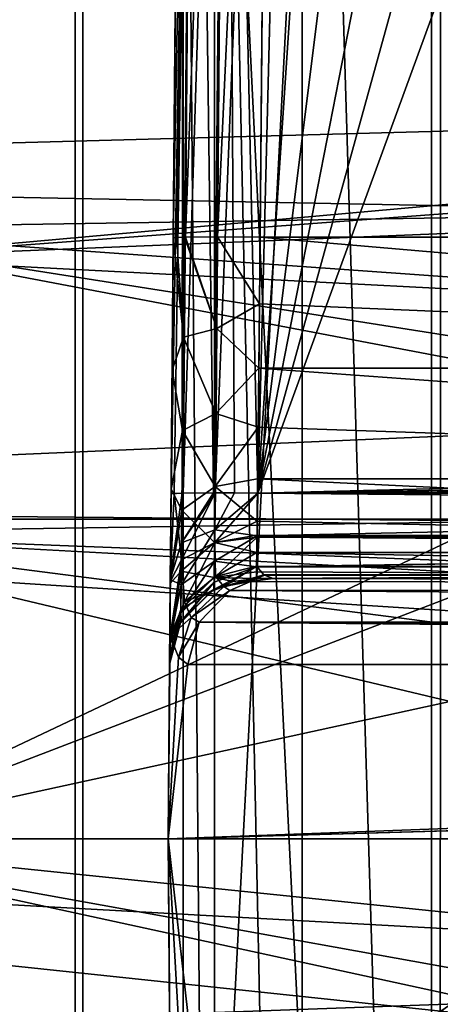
# Model space of a CAD drawing. Header units: millimetres. Extents: x -40 to 40, y -40 to 40.
# Tile 45 of 192: x -30.9 to -28.4, y -1 to 4.7. Entities that reach past the tile are written whole.
import ezdxf

# ---------------------------------------------------------------- set-up
doc = ezdxf.new("R2010")
doc.units = ezdxf.units.MM
doc.header["$LTSCALE"] = 8.749007
for name, color, linetype in [('1', 7, 'CONTINUOUS'), ('104', 7, 'CONTINUOUS'), ('109', 7, 'CONTINUOUS'), ('139', 7, 'CONTINUOUS'), ('142', 7, 'CONTINUOUS'), ('143', 7, 'CONTINUOUS'), ('144', 7, 'CONTINUOUS'), ('145', 7, 'CONTINUOUS'), ('146', 7, 'CONTINUOUS'), ('16', 7, 'CONTINUOUS'), ('177', 7, 'CONTINUOUS'), ('179', 7, 'CONTINUOUS'), ('48', 7, 'CONTINUOUS'), ('60', 7, 'CONTINUOUS'), ('622', 7, 'CONTINUOUS'), ('623', 7, 'CONTINUOUS'), ('624', 7, 'CONTINUOUS'), ('625', 7, 'CONTINUOUS'), ('626', 7, 'CONTINUOUS'), ('627', 7, 'CONTINUOUS'), ('628', 7, 'CONTINUOUS'), ('629', 7, 'CONTINUOUS'), ('747', 7, 'CONTINUOUS'), ('748', 7, 'CONTINUOUS'), ('749', 7, 'CONTINUOUS'), ('753', 7, 'CONTINUOUS'), ('754', 7, 'CONTINUOUS'), ('755', 7, 'CONTINUOUS')]:
    doc.layers.add(name, color=color, linetype=linetype)

msp = doc.modelspace()

# ---------------------------------------------------------------- linework, layer by layer
at = {"layer": '1', "linetype": 'CONTINUOUS'}
for points in [[(-27.9306, 27.9309), (-30.5342, 25.0582), (-27.9309, -27.9306), (-27.9306, 27.9309)], [(-30.5342, 25.0582), (-32.8434, 21.9445), (-30.5341, -25.0583), (-30.5342, 25.0582)], [(-27.9309, -27.9306), (-30.5342, 25.0582), (-30.5341, -25.0583), (-27.9309, -27.9306)], [(-30.5341, -25.0583), (-32.8434, 21.9445), (-32.843, -21.9451), (-30.5341, -25.0583)]]:
    msp.add_3dface(points, dxfattribs=at)
at = {"layer": '104', "linetype": 'CONTINUOUS'}
for points in [[(-31.3007, 6.6534, -730), (-31.8247, 3.3452, -730), (-5.6924, 5.6921, -730), (-31.3007, 6.6534, -730)], [(-31.8247, 3.3452, -730), (-23.57, 3.9592, -730), (-5.6924, 5.6921, -730), (-31.8247, 3.3452, -730)], [(-23.57, 3.9592, -730), (-31.8247, 3.3452, -730), (-24.6616, 3.6386, -730), (-23.57, 3.9592, -730)], [(-24.6616, 3.6386, -730), (-31.8247, 3.3452, -730), (-25.6191, 3.0233, -730), (-24.6616, 3.6386, -730)], [(-31.8247, 3.3452, -730), (-32, 0, -730), (-25.6191, 3.0233, -730), (-31.8247, 3.3452, -730)], [(-25.6191, 3.0233, -730), (-32, 0, -730), (-26.3648, 2.1629, -730), (-25.6191, 3.0233, -730)], [(-26.3648, 2.1629, -730), (-32, 0, -730), (-26.8379, 1.1271, -730), (-26.3648, 2.1629, -730)], [(-26.8379, 1.1271, -730), (-32, 0, -730), (-27, 0, -730), (-26.8379, 1.1271, -730)], [(-32, 0, -730), (-31.8246, -3.346, -730), (-27, 0, -730), (-32, 0, -730)], [(-27, 0, -730), (-31.8246, -3.346, -730), (-26.838, -1.1267, -730), (-27, 0, -730)]]:
    msp.add_3dface(points, dxfattribs=at)
at = {"layer": '109', "linetype": 'CONTINUOUS'}
for points in [[(-32.3094, 3.515, -733), (-31.74, 6.9873, -733), (-9.9773, 3.8656, -733), (-32.3094, 3.515, -733)], [(-9.9773, 3.8656, -733), (-31.74, 6.9873, -733), (-9.0973, 5.6329, -733), (-9.9773, 3.8656, -733)], [(-10.5178, 1.9662, -733), (-32.3094, 3.515, -733), (-9.9773, 3.8656, -733), (-10.5178, 1.9662, -733)], [(-32.4523, 1.7603, -733), (-32.3094, 3.515, -733), (-23.7844, 1.894, -733), (-32.4523, 1.7603, -733)], [(-23.7844, 1.894, -733), (-32.3094, 3.515, -733), (-22.9996, 2.05, -733), (-23.7844, 1.894, -733)], [(-22.9996, 2.05, -733), (-32.3094, 3.515, -733), (-10.5178, 1.9662, -733), (-22.9996, 2.05, -733)], [(-24.4494, 1.4498, -733), (-32.4523, 1.7603, -733), (-23.7844, 1.894, -733), (-24.4494, 1.4498, -733)], [(-32.5, 0, -733), (-32.4523, 1.7603, -733), (-25.05, 0, -733), (-32.5, 0, -733)], [(-24.8939, 0.7846, -733), (-32.4523, 1.7603, -733), (-24.4494, 1.4498, -733), (-24.8939, 0.7846, -733)], [(-25.05, 0, -733), (-32.4523, 1.7603, -733), (-24.8939, 0.7846, -733), (-25.05, 0, -733)], [(-24.449, -1.4502, -733), (-32.5, 0, -733), (-24.8938, -0.7849, -733), (-24.449, -1.4502, -733)], [(-23.7845, -1.894, -733), (-32.5, 0, -733), (-24.449, -1.4502, -733), (-23.7845, -1.894, -733)], [(-32.5, 0, -733), (-25.05, 0, -733), (-24.8938, -0.7849, -733), (-32.5, 0, -733)], [(-32.3094, -3.5142, -733), (-32.5, 0, -733), (-23.7845, -1.894, -733), (-32.3094, -3.5142, -733)]]:
    msp.add_3dface(points, dxfattribs=at)
at = {"layer": '139', "linetype": 'CONTINUOUS'}
for points in [[(-28.4314, 13.5521, -733), (-29.2274, 12.5263, -733), (-28.4338, -13.5497, -733), (-28.4314, 13.5521, -733)], [(-27.4011, -14.3367, -733), (-28.4314, 13.5521, -733), (-28.4338, -13.5497, -733), (-27.4011, -14.3367, -733)], [(-29.2274, 12.5263, -733), (-29.7326, 11.3291, -733), (-29.2287, -12.5241, -733), (-29.2274, 12.5263, -733)], [(-28.4338, -13.5497, -733), (-29.2274, 12.5263, -733), (-29.2287, -12.5241, -733), (-28.4338, -13.5497, -733)], [(-29.7326, 11.3291, -733), (-29.9124, 10.0436, -733), (-29.7328, -11.3286, -733), (-29.7326, 11.3291, -733)], [(-29.2287, -12.5241, -733), (-29.7326, 11.3291, -733), (-29.7328, -11.3286, -733), (-29.2287, -12.5241, -733)], [(-29.9124, -10.0436, -733), (-29.9124, 10.0436, -733), (-30, 0, -733), (-29.9124, -10.0436, -733)], [(-29.7328, -11.3286, -733), (-29.9124, 10.0436, -733), (-29.9124, -10.0436, -733), (-29.7328, -11.3286, -733)]]:
    msp.add_3dface(points, dxfattribs=at)
at = {"layer": '142', "linetype": 'CONTINUOUS'}
for points in [[(-28.7971, 12.2804, -743.2856), (-28.0818, 13.2034, -743.2695), (-20.7159, 3.4651, -743.4395), (-28.7971, 12.2804, -743.2856)], [(-29.2508, 11.2046, -743.3044), (-28.7971, 12.2804, -743.2856), (-20.7159, 3.4651, -743.4395), (-29.2508, 11.2046, -743.3044)], [(-29.4123, 10.048, -743.3246), (-29.2508, 11.2046, -743.3044), (-20.7159, 3.4651, -743.4395), (-29.4123, 10.048, -743.3246)], [(-29.4698, 3.4651, -743.4395), (-29.4123, 10.048, -743.3246), (-20.7159, 3.4651, -743.4395), (-29.4698, 3.4651, -743.4395)]]:
    msp.add_3dface(points, dxfattribs=at)
at = {"layer": '143', "linetype": 'CONTINUOUS'}
for points in [[(-29.9698, 3.4607, -742.9396), (-29.8455, 10.0474, -743.0744), (-29.9514, 3.4629, -743.0738), (-29.9698, 3.4607, -742.9396)], [(-29.9124, 10.0436, -742.8247), (-29.8455, 10.0474, -743.0744), (-29.9698, 3.4607, -742.9396), (-29.9124, 10.0436, -742.8247)], [(-29.9514, 3.4629, -743.0738), (-29.8455, 10.0474, -743.0744), (-29.906, 3.4644, -743.1839), (-29.9514, 3.4629, -743.0738)], [(-29.906, 3.4644, -743.1839), (-29.8455, 10.0474, -743.0744), (-29.8992, 3.4646, -743.1956), (-29.906, 3.4644, -743.1839)], [(-29.8992, 3.4646, -743.1956), (-29.6623, 10.049, -743.2576), (-29.7143, 3.4661, -743.3756), (-29.8992, 3.4646, -743.1956)], [(-29.8455, 10.0474, -743.0744), (-29.6623, 10.049, -743.2576), (-29.8992, 3.4646, -743.1956), (-29.8455, 10.0474, -743.0744)], [(-29.6623, 10.049, -743.2576), (-29.4123, 10.048, -743.3246), (-29.7143, 3.4661, -743.3756), (-29.6623, 10.049, -743.2576)], [(-29.4123, 10.048, -743.3246), (-29.4698, 3.4651, -743.4395), (-29.7143, 3.4661, -743.3756), (-29.4123, 10.048, -743.3246)]]:
    msp.add_3dface(points, dxfattribs=at)
at = {"layer": '144', "linetype": 'CONTINUOUS'}
for points in [[(-30, 0, -733), (-29.9124, 10.0436, -733), (-29.9124, 10.0436, -742.8247), (-30, 0, -733)], [(-30, 0, -733), (-29.9124, 10.0436, -742.8247), (-29.9698, 3.4607, -742.9396), (-30, 0, -733)], [(-29.9124, 10.0436, -823.3247), (-29.9827, 1.9869, -823.4653), (-29.9827, 1.9869, -821.5347), (-29.9124, 10.0436, -823.3247)], [(-29.9124, 10.0436, -821.6753), (-29.9124, 10.0436, -823.3247), (-29.9827, 1.9869, -821.5347), (-29.9124, 10.0436, -821.6753)], [(-30, 0, -733), (-29.9698, 3.4607, -742.9396), (-29.9765, 2.6986, -743.0726), (-30, 0, -733)], [(-29.9824, 2.0134, -743.4325), (-30, 0, -733), (-29.9765, 2.6986, -743.0726), (-29.9824, 2.0134, -743.4325)], [(-29.9872, 1.4713, -743.9843), (-30, 0, -733), (-29.9824, 2.0134, -743.4325), (-29.9872, 1.4713, -743.9843)], [(-29.987, 1.4943, -821.395), (-29.9827, 1.9869, -823.4653), (-29.9901, 1.1354, -821.0297), (-29.987, 1.4943, -821.395)], [(-29.9901, 1.1354, -821.0297), (-29.9827, 1.9869, -823.4653), (-29.9871, 1.4798, -823.6138), (-29.9901, 1.1354, -821.0297)], [(-29.9827, 1.9869, -821.5347), (-29.9827, 1.9869, -823.4653), (-29.987, 1.4943, -821.395), (-29.9827, 1.9869, -821.5347)], [(-29.9912, 1.0044, -820.5349), (-29.9901, 1.1354, -821.0297), (-29.9871, 1.4798, -823.6138), (-29.9912, 1.0044, -820.5349)], [(-29.9902, 1.1191, -824), (-29.9912, 1.0044, -820.5349), (-29.9871, 1.4798, -823.6138), (-29.9902, 1.1191, -824)], [(-29.9902, 1.1239, -744.6753), (-30, 0, -733), (-29.9872, 1.4713, -743.9843), (-29.9902, 1.1239, -744.6753)], [(-29.9912, 1.0044, -745.4392), (-30, 0, -733), (-29.9902, 1.1239, -744.6753), (-29.9912, 1.0044, -745.4392)], [(-30, 0, -824), (-29.9912, 1.0044, -820.5349), (-29.9902, 1.1191, -824), (-30, 0, -824)], [(-29.9912, 1.0044, -820.5349), (-30, 0, -733), (-29.9912, 1.0044, -745.4392), (-29.9912, 1.0044, -820.5349)], [(-30, 0, -733), (-29.9912, 1.0044, -820.5349), (-30, 0, -824), (-30, 0, -733)]]:
    msp.add_3dface(points, dxfattribs=at)
at = {"layer": '145', "linetype": 'CONTINUOUS'}
for points in [[(-29.9827, 1.9869, -823.4653), (-29.9124, 10.0436, -823.3247), (-29.8455, 10.0474, -823.5744), (-29.9827, 1.9869, -823.4653)], [(-29.9827, 1.9869, -823.4653), (-29.8455, 10.0474, -823.5744), (-29.9643, 1.9891, -823.5995), (-29.9827, 1.9869, -823.4653)], [(-29.9643, 1.9891, -823.5995), (-29.8455, 10.0474, -823.5744), (-29.9121, 1.9908, -823.7214), (-29.9643, 1.9891, -823.5995)], [(-29.9121, 1.9908, -823.7214), (-29.6623, 10.049, -823.7576), (-29.7284, 1.9923, -823.9007), (-29.9121, 1.9908, -823.7214)], [(-29.8455, 10.0474, -823.5744), (-29.6623, 10.049, -823.7576), (-29.9121, 1.9908, -823.7214), (-29.8455, 10.0474, -823.5744)], [(-29.6623, 10.049, -823.7576), (-29.4123, 10.048, -823.8246), (-29.7284, 1.9923, -823.9007), (-29.6623, 10.049, -823.7576)], [(-29.7284, 1.9923, -823.9007), (-29.4123, 10.048, -823.8246), (-29.4827, 1.9913, -823.9652), (-29.7284, 1.9923, -823.9007)]]:
    msp.add_3dface(points, dxfattribs=at)
at = {"layer": '146', "linetype": 'CONTINUOUS'}
for points in [[(-29.4827, 1.9913, -823.9652), (-24.9125, 14.5088, -823.7467), (-2.4565, 1.9913, -823.9652), (-29.4827, 1.9913, -823.9652)], [(-24.9125, 14.5088, -823.7467), (-29.4827, 1.9913, -823.9652), (-26.0711, 14.357, -823.7494), (-24.9125, 14.5088, -823.7467)], [(-26.0711, 14.357, -823.7494), (-29.4827, 1.9913, -823.9652), (-27.1523, 13.9117, -823.7572), (-26.0711, 14.357, -823.7494)], [(-27.1523, 13.9117, -823.7572), (-29.4827, 1.9913, -823.9652), (-28.0818, 13.2034, -823.7695), (-27.1523, 13.9117, -823.7572)], [(-28.0818, 13.2034, -823.7695), (-29.4827, 1.9913, -823.9652), (-28.7971, 12.2804, -823.7856), (-28.0818, 13.2034, -823.7695)], [(-28.7971, 12.2804, -823.7856), (-29.4827, 1.9913, -823.9652), (-29.2508, 11.2046, -823.8044), (-28.7971, 12.2804, -823.7856)], [(-29.4827, 1.9913, -823.9652), (-29.4123, 10.048, -823.8246), (-29.2508, 11.2046, -823.8044), (-29.4827, 1.9913, -823.9652)]]:
    msp.add_3dface(points, dxfattribs=at)
at = {"layer": '16', "linetype": 'CONTINUOUS'}
for points in [[(-33.9501, 1.8406, -3.5), (-33.5521, 5.5004, -3.5), (33.9501, 1.8406, -3.5), (-33.9501, 1.8406, -3.5)], [(33.9501, 1.8406, -3.5), (-33.5521, 5.5004, -3.5), (5, 5.4103, -3.5), (33.9501, 1.8406, -3.5)], [(33.9501, -1.8406, -3.5), (-33.9501, 1.8406, -3.5), (33.9501, 1.8406, -3.5), (33.9501, -1.8406, -3.5)], [(-33.9501, -1.8406, -3.5), (-33.9501, 1.8406, -3.5), (33.9501, -1.8406, -3.5), (-33.9501, -1.8406, -3.5)]]:
    msp.add_3dface(points, dxfattribs=at)
at = {"layer": '177', "linetype": 'CONTINUOUS'}
for points in [[(-29.9396, -1.0463, -824.2713), (-30, 0, -824), (-29.886, -1.0044, -824.5577), (-29.9396, -1.0463, -824.2713)], [(-30, 0, -824), (-29.9396, -1.0463, -824.2713), (-29.9901, -1.1191, -824), (-30, 0, -824)], [(-29.886, -1.0044, -824.5577), (-30, 0, -824), (-1.9342, 0, -973.0221), (-29.886, -1.0044, -824.5577)], [(-2.9479, -1.0044, -967.5923), (-29.886, -1.0044, -824.5577), (-1.9342, 0, -973.0221), (-2.9479, -1.0044, -967.5923)]]:
    msp.add_3dface(points, dxfattribs=at)
at = {"layer": '179', "linetype": 'CONTINUOUS'}
for points in [[(-29.9124, -10.0436, -733), (-30, 0, -733), (-29.9872, -1.4718, -743.9837), (-29.9124, -10.0436, -733)], [(-30, 0, -824), (-29.9901, -1.1191, -824), (-29.9871, -1.4798, -823.6138), (-30, 0, -824)], [(-30, 0, -824), (-29.9871, -1.4798, -823.6138), (-29.9827, -1.9869, -823.4653), (-30, 0, -824)], [(-30, 0, -824), (-29.9827, -1.9869, -823.4653), (-29.9827, -1.9869, -821.5347), (-30, 0, -824)], [(-29.9912, -1.0044, -745.4392), (-30, 0, -824), (-29.9912, -1.0044, -820.5349), (-29.9912, -1.0044, -745.4392)], [(-29.9912, -1.0044, -820.5349), (-30, 0, -824), (-29.9901, -1.1355, -821.0298), (-29.9912, -1.0044, -820.5349)], [(-29.9901, -1.1355, -821.0298), (-30, 0, -824), (-29.987, -1.4945, -821.3951), (-29.9901, -1.1355, -821.0298)], [(-29.987, -1.4945, -821.3951), (-30, 0, -824), (-29.9827, -1.9869, -821.5347), (-29.987, -1.4945, -821.3951)], [(-30, 0, -733), (-30, 0, -824), (-29.9912, -1.0044, -745.4392), (-30, 0, -733)], [(-29.9872, -1.4718, -743.9837), (-30, 0, -733), (-29.9902, -1.1241, -744.6747), (-29.9872, -1.4718, -743.9837)], [(-29.9902, -1.1241, -744.6747), (-30, 0, -733), (-29.9912, -1.0044, -745.4392), (-29.9902, -1.1241, -744.6747)]]:
    msp.add_3dface(points, dxfattribs=at)
at = {"layer": '48', "linetype": 'CONTINUOUS'}
for points in [[(-37.6094, 3.8257, -14), (-37.0295, 7.6106, -14), (-6.4288, 4.671, -14), (-37.6094, 3.8257, -14)], [(-6.4288, 4.671, -14), (-37.0295, 7.6106, -14), (-5.3172, 5.9055, -14), (-6.4288, 4.671, -14)], [(-7.2593, 3.2326, -14), (-37.6094, 3.8257, -14), (-6.4288, 4.671, -14), (-7.2593, 3.2326, -14)], [(-37.7549, 1.9155, -14), (-37.6094, 3.8257, -14), (-7.2593, 3.2326, -14), (-37.7549, 1.9155, -14)], [(-7.7729, 1.6521, -14), (-37.7549, 1.9155, -14), (-7.2593, 3.2326, -14), (-7.7729, 1.6521, -14)], [(-37.8035, 0, -14), (-37.7549, 1.9155, -14), (-7.9465, 0, -14), (-37.8035, 0, -14)], [(-7.9465, 0, -14), (-37.7549, 1.9155, -14), (-7.7729, 1.6521, -14), (-7.9465, 0, -14)], [(-7.2592, -3.2329, -14), (-37.8035, 0, -14), (-7.7728, -1.6526, -14), (-7.2592, -3.2329, -14)], [(-37.8035, 0, -14), (-7.9465, 0, -14), (-7.7728, -1.6526, -14), (-37.8035, 0, -14)], [(-37.6095, -3.8248, -14), (-37.8035, 0, -14), (-7.2592, -3.2329, -14), (-37.6095, -3.8248, -14)]]:
    msp.add_3dface(points, dxfattribs=at)
at = {"layer": '60', "linetype": 'CONTINUOUS'}
for points in [[(-28.4841, 20.6956, -11.5), (-28.4837, -20.6961, -11.5), (-26.165, 23.5593, -11.5), (-28.4841, 20.6956, -11.5)], [(-28.4837, -20.6961, -11.5), (-26.1645, -23.5599, -11.5), (-26.165, 23.5593, -11.5), (-28.4837, -20.6961, -11.5)], [(-30.491, 17.6053, -11.5), (-30.4907, -17.6058, -11.5), (-28.4841, 20.6956, -11.5), (-30.491, 17.6053, -11.5)], [(-30.4907, -17.6058, -11.5), (-28.4837, -20.6961, -11.5), (-28.4841, 20.6956, -11.5), (-30.4907, -17.6058, -11.5)], [(-32.1643, 14.3216, -11.5), (-32.164, -14.3221, -11.5), (-30.491, 17.6053, -11.5), (-32.1643, 14.3216, -11.5)], [(-32.164, -14.3221, -11.5), (-30.4907, -17.6058, -11.5), (-30.491, 17.6053, -11.5), (-32.164, -14.3221, -11.5)]]:
    msp.add_3dface(points, dxfattribs=at)
at = {"layer": '622', "linetype": 'CONTINUOUS'}
for points in [[(-29.4698, 3.4651, -743.4395), (-20.7204, 2.7109, -743.6015), (-29.474, 3.0798, -743.4838), (-29.4698, 3.4651, -743.4395)], [(-29.4698, 3.4651, -743.4395), (-20.7159, 3.4651, -743.4395), (-20.7204, 2.7109, -743.6015), (-29.4698, 3.4651, -743.4395)], [(-29.474, 3.0798, -743.4838), (-20.7204, 2.7109, -743.6015), (-29.4781, 2.7102, -743.6018), (-29.474, 3.0798, -743.4838)], [(-29.4781, 2.7102, -743.6018), (-20.7179, 2.0737, -744.0372), (-29.4818, 2.3706, -743.7886), (-29.4781, 2.7102, -743.6018)], [(-20.7204, 2.7109, -743.6015), (-20.7179, 2.0737, -744.0372), (-29.4781, 2.7102, -743.6018), (-20.7204, 2.7109, -743.6015)], [(-29.4818, 2.3706, -743.7886), (-20.7179, 2.0737, -744.0372), (-29.485, 2.0734, -744.0375), (-29.4818, 2.3706, -743.7886)], [(-29.485, 2.0734, -744.0375), (-20.7089, 1.6491, -744.6815), (-29.4877, 1.8297, -744.3391), (-29.485, 2.0734, -744.0375)], [(-20.7179, 2.0737, -744.0372), (-20.7089, 1.6491, -744.6815), (-29.485, 2.0734, -744.0375), (-20.7179, 2.0737, -744.0372)], [(-29.4877, 1.8297, -744.3391), (-20.7089, 1.6491, -744.6815), (-29.4896, 1.6488, -744.6822), (-29.4877, 1.8297, -744.3391)], [(-29.4896, 1.6488, -744.6822), (-20.6945, 1.5, -745.4392), (-29.4908, 1.5376, -745.0531), (-29.4896, 1.6488, -744.6822)], [(-20.7089, 1.6491, -744.6815), (-20.6945, 1.5, -745.4392), (-29.4896, 1.6488, -744.6822), (-20.7089, 1.6491, -744.6815)], [(-29.4908, 1.5376, -745.0531), (-20.6945, 1.5, -745.4392), (-29.4913, 1.5, -745.4392), (-29.4908, 1.5376, -745.0531)]]:
    msp.add_3dface(points, dxfattribs=at)
at = {"layer": '623', "linetype": 'CONTINUOUS'}
for points in [[(-29.9765, 2.6986, -743.0726), (-29.9698, 3.4607, -742.9396), (-29.9116, 2.8881, -743.2681), (-29.9765, 2.6986, -743.0726)], [(-29.9698, 3.4607, -742.9396), (-29.9514, 3.4629, -743.0738), (-29.9116, 2.8881, -743.2681), (-29.9698, 3.4607, -742.9396)], [(-29.9514, 3.4629, -743.0738), (-29.906, 3.4644, -743.1839), (-29.9116, 2.8881, -743.2681), (-29.9514, 3.4629, -743.0738)], [(-29.906, 3.4644, -743.1839), (-29.7199, 2.9389, -743.4531), (-29.9116, 2.8881, -743.2681), (-29.906, 3.4644, -743.1839)], [(-29.906, 3.4644, -743.1839), (-29.8992, 3.4646, -743.1956), (-29.7199, 2.9389, -743.4531), (-29.906, 3.4644, -743.1839)], [(-29.8992, 3.4646, -743.1956), (-29.7143, 3.4661, -743.3756), (-29.7199, 2.9389, -743.4531), (-29.8992, 3.4646, -743.1956)], [(-29.7143, 3.4661, -743.3756), (-29.474, 3.0798, -743.4838), (-29.7199, 2.9389, -743.4531), (-29.7143, 3.4661, -743.3756)], [(-29.7143, 3.4661, -743.3756), (-29.4698, 3.4651, -743.4395), (-29.474, 3.0798, -743.4838), (-29.7143, 3.4661, -743.3756)], [(-29.474, 3.0798, -743.4838), (-29.4781, 2.7102, -743.6018), (-29.7199, 2.9389, -743.4531), (-29.474, 3.0798, -743.4838)], [(-29.7199, 2.9389, -743.4531), (-29.7251, 2.4489, -743.663), (-29.9116, 2.8881, -743.2681), (-29.7199, 2.9389, -743.4531)], [(-29.7199, 2.9389, -743.4531), (-29.4781, 2.7102, -743.6018), (-29.7251, 2.4489, -743.663), (-29.7199, 2.9389, -743.4531)], [(-29.9765, 2.6986, -743.0726), (-29.9116, 2.8881, -743.2681), (-29.9168, 2.3523, -743.4973), (-29.9765, 2.6986, -743.0726)], [(-29.9116, 2.8881, -743.2681), (-29.7251, 2.4489, -743.663), (-29.9168, 2.3523, -743.4973), (-29.9116, 2.8881, -743.2681)], [(-29.9824, 2.0134, -743.4325), (-29.9765, 2.6986, -743.0726), (-29.9168, 2.3523, -743.4973), (-29.9824, 2.0134, -743.4325)], [(-29.4781, 2.7102, -743.6018), (-29.4818, 2.3706, -743.7886), (-29.7251, 2.4489, -743.663), (-29.4781, 2.7102, -743.6018)], [(-29.7251, 2.4489, -743.663), (-29.7295, 2.029, -743.9916), (-29.9168, 2.3523, -743.4973), (-29.7251, 2.4489, -743.663)], [(-29.7251, 2.4489, -743.663), (-29.4818, 2.3706, -743.7886), (-29.7295, 2.029, -743.9916), (-29.7251, 2.4489, -743.663)], [(-29.9824, 2.0134, -743.4325), (-29.9168, 2.3523, -743.4973), (-29.9212, 1.893, -743.8563), (-29.9824, 2.0134, -743.4325)], [(-29.9168, 2.3523, -743.4973), (-29.7295, 2.029, -743.9916), (-29.9212, 1.893, -743.8563), (-29.9168, 2.3523, -743.4973)], [(-29.4818, 2.3706, -743.7886), (-29.485, 2.0734, -744.0375), (-29.7295, 2.029, -743.9916), (-29.4818, 2.3706, -743.7886)], [(-29.485, 2.0734, -744.0375), (-29.4877, 1.8297, -744.3391), (-29.7295, 2.029, -743.9916), (-29.485, 2.0734, -744.0375)], [(-29.9872, 1.4713, -743.9843), (-29.9824, 2.0134, -743.4325), (-29.9212, 1.893, -743.8563), (-29.9872, 1.4713, -743.9843)], [(-29.7295, 2.029, -743.9916), (-29.7329, 1.7072, -744.4168), (-29.9212, 1.893, -743.8563), (-29.7295, 2.029, -743.9916)], [(-29.7295, 2.029, -743.9916), (-29.4877, 1.8297, -744.3391), (-29.7329, 1.7072, -744.4168), (-29.7295, 2.029, -743.9916)], [(-29.9872, 1.4713, -743.9843), (-29.9212, 1.893, -743.8563), (-29.9246, 1.541, -744.3211), (-29.9872, 1.4713, -743.9843)], [(-29.9212, 1.893, -743.8563), (-29.7329, 1.7072, -744.4168), (-29.9246, 1.541, -744.3211), (-29.9212, 1.893, -743.8563)], [(-29.4877, 1.8297, -744.3391), (-29.4896, 1.6488, -744.6822), (-29.7329, 1.7072, -744.4168), (-29.4877, 1.8297, -744.3391)], [(-29.7329, 1.7072, -744.4168), (-29.735, 1.5051, -744.9103), (-29.9246, 1.541, -744.3211), (-29.7329, 1.7072, -744.4168)], [(-29.7329, 1.7072, -744.4168), (-29.4896, 1.6488, -744.6822), (-29.735, 1.5051, -744.9103), (-29.7329, 1.7072, -744.4168)], [(-29.4896, 1.6488, -744.6822), (-29.4908, 1.5376, -745.0531), (-29.735, 1.5051, -744.9103), (-29.4896, 1.6488, -744.6822)], [(-29.9902, 1.1239, -744.6753), (-29.9246, 1.541, -744.3211), (-29.9268, 1.3198, -744.8608), (-29.9902, 1.1239, -744.6753)], [(-29.9902, 1.1239, -744.6753), (-29.9872, 1.4713, -743.9843), (-29.9246, 1.541, -744.3211), (-29.9902, 1.1239, -744.6753)], [(-29.9246, 1.541, -744.3211), (-29.735, 1.5051, -744.9103), (-29.9268, 1.3198, -744.8608), (-29.9246, 1.541, -744.3211)], [(-29.4908, 1.5376, -745.0531), (-29.4913, 1.5, -745.4392), (-29.735, 1.5051, -744.9103), (-29.4908, 1.5376, -745.0531)], [(-29.735, 1.5051, -744.9103), (-29.7358, 1.4361, -745.4392), (-29.9268, 1.3198, -744.8608), (-29.735, 1.5051, -744.9103)], [(-29.7358, 1.4361, -745.4392), (-29.735, 1.5051, -744.9103), (-29.6248, 1.4818, -745.4392), (-29.7358, 1.4361, -745.4392)], [(-29.735, 1.5051, -744.9103), (-29.4913, 1.5, -745.4392), (-29.6248, 1.4818, -745.4392), (-29.735, 1.5051, -744.9103)], [(-29.9268, 1.3198, -744.8608), (-29.7358, 1.4361, -745.4392), (-29.7461, 1.4302, -745.4392), (-29.9268, 1.3198, -744.8608)], [(-29.9253, 1.2483, -745.4392), (-29.9268, 1.3198, -744.8608), (-29.7461, 1.4302, -745.4392), (-29.9253, 1.2483, -745.4392)], [(-29.9902, 1.1239, -744.6753), (-29.9268, 1.3198, -744.8608), (-29.9275, 1.2444, -745.4392), (-29.9902, 1.1239, -744.6753)], [(-29.9275, 1.2444, -745.4392), (-29.9268, 1.3198, -744.8608), (-29.9253, 1.2483, -745.4392), (-29.9275, 1.2444, -745.4392)], [(-29.9912, 1.0044, -745.4392), (-29.9902, 1.1239, -744.6753), (-29.9275, 1.2444, -745.4392), (-29.9912, 1.0044, -745.4392)]]:
    msp.add_3dface(points, dxfattribs=at)
at = {"layer": '624', "linetype": 'CONTINUOUS'}
for points in [[(-29.6248, 1.4818, -745.4392), (-29.4913, 1.5, -745.4392), (-29.7358, 1.4361, -820.5348), (-29.6248, 1.4818, -745.4392)], [(-29.7358, 1.4361, -820.5348), (-29.4913, 1.5, -745.4392), (-29.4913, 1.5, -820.5348), (-29.7358, 1.4361, -820.5348)], [(-29.7358, 1.4361, -745.4392), (-29.6248, 1.4818, -745.4392), (-29.7358, 1.4361, -820.5348), (-29.7358, 1.4361, -745.4392)], [(-29.9253, 1.2483, -745.4392), (-29.7461, 1.4302, -745.4392), (-29.9192, 1.2585, -820.5348), (-29.9253, 1.2483, -745.4392)], [(-29.9192, 1.2585, -820.5348), (-29.7358, 1.4361, -745.4392), (-29.7358, 1.4361, -820.5348), (-29.9192, 1.2585, -820.5348)], [(-29.7461, 1.4302, -745.4392), (-29.7358, 1.4361, -745.4392), (-29.9192, 1.2585, -820.5348), (-29.7461, 1.4302, -745.4392)], [(-29.9275, 1.2444, -820.5348), (-29.9253, 1.2483, -745.4392), (-29.9192, 1.2585, -820.5348), (-29.9275, 1.2444, -820.5348)], [(-29.9275, 1.2444, -745.4392), (-29.9253, 1.2483, -745.4392), (-29.9275, 1.2444, -820.5348), (-29.9275, 1.2444, -745.4392)], [(-29.9912, 1.0044, -820.5349), (-29.9275, 1.2444, -745.4392), (-29.9719, 1.1377, -820.5348), (-29.9912, 1.0044, -820.5349)], [(-29.9912, 1.0044, -820.5349), (-29.9912, 1.0044, -745.4392), (-29.9275, 1.2444, -745.4392), (-29.9912, 1.0044, -820.5349)], [(-29.9719, 1.1377, -820.5348), (-29.9275, 1.2444, -745.4392), (-29.9275, 1.2444, -820.5348), (-29.9719, 1.1377, -820.5348)]]:
    msp.add_3dface(points, dxfattribs=at)
at = {"layer": '625', "linetype": 'CONTINUOUS'}
for points in [[(-29.4913, 1.5, -820.5348), (-29.4913, 1.5, -745.4392), (-18.0722, 1.5, -820.5348), (-29.4913, 1.5, -820.5348)], [(-29.4913, 1.5, -745.4392), (-20.6945, 1.5, -745.4392), (-18.0722, 1.5, -820.5348), (-29.4913, 1.5, -745.4392)]]:
    msp.add_3dface(points, dxfattribs=at)
at = {"layer": '626', "linetype": 'CONTINUOUS'}
for points in [[(-18.0722, 1.9913, -821.0348), (-29.487, 1.745, -820.9649), (-18.0722, 1.7449, -820.9649), (-18.0722, 1.9913, -821.0348)], [(-29.4827, 1.9913, -821.0348), (-29.487, 1.745, -820.9649), (-18.0722, 1.9913, -821.0348), (-29.4827, 1.9913, -821.0348)], [(-29.487, 1.745, -820.9649), (-29.4901, 1.5655, -820.7823), (-18.0722, 1.7449, -820.9649), (-29.487, 1.745, -820.9649)], [(-18.0722, 1.7449, -820.9649), (-29.4901, 1.5655, -820.7823), (-18.0722, 1.7378, -820.9606), (-18.0722, 1.7449, -820.9649)], [(-18.0722, 1.7378, -820.9606), (-29.4901, 1.5655, -820.7823), (-18.0722, 1.5656, -820.7823), (-18.0722, 1.7378, -820.9606)], [(-29.4901, 1.5655, -820.7823), (-29.4913, 1.5, -820.5348), (-18.0722, 1.5572, -820.7671), (-29.4901, 1.5655, -820.7823)], [(-29.4913, 1.5, -820.5348), (-18.0722, 1.5, -820.5348), (-18.0722, 1.5572, -820.7671), (-29.4913, 1.5, -820.5348)], [(-18.0722, 1.5656, -820.7823), (-29.4901, 1.5655, -820.7823), (-18.0722, 1.5572, -820.7671), (-18.0722, 1.5656, -820.7823)]]:
    msp.add_3dface(points, dxfattribs=at)
at = {"layer": '627', "linetype": 'CONTINUOUS'}
for points in [[(-29.987, 1.4943, -821.395), (-29.9222, 1.7049, -821.2305), (-29.9189, 1.9906, -821.2904), (-29.987, 1.4943, -821.395)], [(-29.9827, 1.9869, -821.5347), (-29.987, 1.4943, -821.395), (-29.9189, 1.9906, -821.2904), (-29.9827, 1.9869, -821.5347)], [(-29.9189, 1.9906, -821.2904), (-29.9222, 1.7049, -821.2305), (-29.7388, 1.9923, -821.1054), (-29.9189, 1.9906, -821.2904)], [(-29.9222, 1.7049, -821.2305), (-29.7272, 1.9923, -821.0987), (-29.7388, 1.9923, -821.1054), (-29.9222, 1.7049, -821.2305)], [(-29.7305, 1.7792, -821.0537), (-29.7272, 1.9923, -821.0987), (-29.9222, 1.7049, -821.2305), (-29.7305, 1.7792, -821.0537)], [(-29.7272, 1.9923, -821.0987), (-29.7305, 1.7792, -821.0537), (-29.617, 1.9921, -821.0532), (-29.7272, 1.9923, -821.0987)], [(-29.7305, 1.7792, -821.0537), (-29.4827, 1.9913, -821.0348), (-29.617, 1.9921, -821.0532), (-29.7305, 1.7792, -821.0537)], [(-29.487, 1.745, -820.9649), (-29.4827, 1.9913, -821.0348), (-29.7305, 1.7792, -821.0537), (-29.487, 1.745, -820.9649)], [(-29.7332, 1.5989, -820.9311), (-29.7305, 1.7792, -821.0537), (-29.925, 1.4629, -821.0664), (-29.7332, 1.5989, -820.9311)], [(-29.925, 1.4629, -821.0664), (-29.7305, 1.7792, -821.0537), (-29.9222, 1.7049, -821.2305), (-29.925, 1.4629, -821.0664)], [(-29.7332, 1.5989, -820.9311), (-29.487, 1.745, -820.9649), (-29.7305, 1.7792, -821.0537), (-29.7332, 1.5989, -820.9311)], [(-29.987, 1.4943, -821.395), (-29.925, 1.4629, -821.0664), (-29.9222, 1.7049, -821.2305), (-29.987, 1.4943, -821.395)], [(-29.4901, 1.5655, -820.7823), (-29.487, 1.745, -820.9649), (-29.7332, 1.5989, -820.9311), (-29.4901, 1.5655, -820.7823)], [(-29.9268, 1.3011, -820.8223), (-29.7332, 1.5989, -820.9311), (-29.925, 1.4629, -821.0664), (-29.9268, 1.3011, -820.8223)], [(-29.7351, 1.4784, -820.7491), (-29.7332, 1.5989, -820.9311), (-29.9268, 1.3011, -820.8223), (-29.7351, 1.4784, -820.7491)], [(-29.7351, 1.4784, -820.7491), (-29.4901, 1.5655, -820.7823), (-29.7332, 1.5989, -820.9311), (-29.7351, 1.4784, -820.7491)], [(-29.7358, 1.4361, -820.5348), (-29.4913, 1.5, -820.5348), (-29.4901, 1.5655, -820.7823), (-29.7358, 1.4361, -820.5348)], [(-29.7358, 1.4361, -820.5348), (-29.4901, 1.5655, -820.7823), (-29.7351, 1.4784, -820.7491), (-29.7358, 1.4361, -820.5348)], [(-29.987, 1.4943, -821.395), (-29.9901, 1.1354, -821.0297), (-29.925, 1.4629, -821.0664), (-29.987, 1.4943, -821.395)], [(-29.9275, 1.2444, -820.5348), (-29.7351, 1.4784, -820.7491), (-29.9268, 1.3011, -820.8223), (-29.9275, 1.2444, -820.5348)], [(-29.9275, 1.2444, -820.5348), (-29.9192, 1.2585, -820.5348), (-29.7351, 1.4784, -820.7491), (-29.9275, 1.2444, -820.5348)], [(-29.9192, 1.2585, -820.5348), (-29.7358, 1.4361, -820.5348), (-29.7351, 1.4784, -820.7491), (-29.9192, 1.2585, -820.5348)], [(-29.9901, 1.1354, -821.0297), (-29.9268, 1.3011, -820.8223), (-29.925, 1.4629, -821.0664), (-29.9901, 1.1354, -821.0297)], [(-29.9912, 1.0044, -820.5349), (-29.9719, 1.1377, -820.5348), (-29.9268, 1.3011, -820.8223), (-29.9912, 1.0044, -820.5349)], [(-29.9901, 1.1354, -821.0297), (-29.9912, 1.0044, -820.5349), (-29.9268, 1.3011, -820.8223), (-29.9901, 1.1354, -821.0297)], [(-29.9719, 1.1377, -820.5348), (-29.9275, 1.2444, -820.5348), (-29.9268, 1.3011, -820.8223), (-29.9719, 1.1377, -820.5348)]]:
    msp.add_3dface(points, dxfattribs=at)
at = {"layer": '628', "linetype": 'CONTINUOUS'}
for points in [[(-29.9124, 10.0436, -821.6753), (-29.9827, 1.9869, -821.5347), (-29.9189, 1.9906, -821.2904), (-29.9124, 10.0436, -821.6753)], [(-29.9189, 1.9906, -821.2904), (-29.7388, 1.9923, -821.1054), (-29.8455, 10.0474, -821.4256), (-29.9189, 1.9906, -821.2904)], [(-29.9124, 10.0436, -821.6753), (-29.9189, 1.9906, -821.2904), (-29.8455, 10.0474, -821.4256), (-29.9124, 10.0436, -821.6753)], [(-29.8455, 10.0474, -821.4256), (-29.7388, 1.9923, -821.1054), (-29.6623, 10.049, -821.2424), (-29.8455, 10.0474, -821.4256)], [(-29.7388, 1.9923, -821.1054), (-29.7272, 1.9923, -821.0987), (-29.6623, 10.049, -821.2424), (-29.7388, 1.9923, -821.1054)], [(-29.7272, 1.9923, -821.0987), (-29.617, 1.9921, -821.0532), (-29.6623, 10.049, -821.2424), (-29.7272, 1.9923, -821.0987)], [(-29.617, 1.9921, -821.0532), (-29.4827, 1.9913, -821.0348), (-29.6623, 10.049, -821.2424), (-29.617, 1.9921, -821.0532)], [(-29.6623, 10.049, -821.2424), (-29.4827, 1.9913, -821.0348), (-29.4123, 10.048, -821.1754), (-29.6623, 10.049, -821.2424)]]:
    msp.add_3dface(points, dxfattribs=at)
at = {"layer": '629', "linetype": 'CONTINUOUS'}
for points in [[(-17.5509, 14.5087, -821.2533), (-29.4123, 10.048, -821.1754), (-17.7718, 2.286, -821.0399), (-17.5509, 14.5087, -821.2533)], [(-29.4123, 10.048, -821.1754), (-29.4827, 1.9913, -821.0348), (-17.7718, 2.286, -821.0399), (-29.4123, 10.048, -821.1754)], [(-17.7718, 2.286, -821.0399), (-29.4827, 1.9913, -821.0348), (-17.7963, 2.1727, -821.0379), (-17.7718, 2.286, -821.0399)], [(-17.7963, 2.1727, -821.0379), (-29.4827, 1.9913, -821.0348), (-17.8617, 2.0773, -821.0363), (-17.7963, 2.1727, -821.0379)], [(-17.8617, 2.0773, -821.0363), (-29.4827, 1.9913, -821.0348), (-17.9583, 2.0137, -821.0351), (-17.8617, 2.0773, -821.0363)], [(-29.4827, 1.9913, -821.0348), (-18.0722, 1.9913, -821.0348), (-17.9583, 2.0137, -821.0351), (-29.4827, 1.9913, -821.0348)]]:
    msp.add_3dface(points, dxfattribs=at)
at = {"layer": '747', "linetype": 'CONTINUOUS'}
for points in [[(-29.4827, 1.9913, -823.9652), (-2.4565, 1.7449, -824.0351), (-29.4869, 1.7494, -824.0325), (-29.4827, 1.9913, -823.9652)], [(-29.4827, 1.9913, -823.9652), (-2.4565, 1.9913, -823.9652), (-2.4565, 1.7449, -824.0351), (-29.4827, 1.9913, -823.9652)], [(-29.4871, 1.7377, -824.0395), (-2.4565, 1.5656, -824.2177), (-29.49, 1.5707, -824.2088), (-29.4871, 1.7377, -824.0395)], [(-29.4869, 1.7494, -824.0325), (-2.4565, 1.7449, -824.0351), (-29.4871, 1.7377, -824.0395), (-29.4869, 1.7494, -824.0325)], [(-2.4565, 1.7449, -824.0351), (-2.4565, 1.5656, -824.2177), (-29.4871, 1.7377, -824.0395), (-2.4565, 1.7449, -824.0351)], [(-29.49, 1.5707, -824.2088), (-2.4565, 1.5628, -824.2226), (-29.4483, 1.5209, -824.322), (-29.49, 1.5707, -824.2088)], [(-2.4565, 1.5656, -824.2177), (-2.4565, 1.5628, -824.2226), (-29.49, 1.5707, -824.2088), (-2.4565, 1.5656, -824.2177)], [(-2.4565, 1.5628, -824.2226), (-2.4565, 1.5, -824.4652), (-29.4483, 1.5209, -824.322), (-2.4565, 1.5628, -824.2226)], [(-29.4483, 1.5209, -824.322), (-2.4565, 1.5, -824.4652), (-29.4447, 1.5181, -824.3317), (-29.4483, 1.5209, -824.322)], [(-29.4447, 1.5181, -824.3317), (-2.4565, 1.5, -824.4652), (-29.3947, 1.5, -824.4652), (-29.4447, 1.5181, -824.3317)]]:
    msp.add_3dface(points, dxfattribs=at)
at = {"layer": '748', "linetype": 'CONTINUOUS'}
for points in [[(-29.9871, 1.4798, -823.6138), (-29.9643, 1.9891, -823.5995), (-29.9224, 1.6072, -823.8216), (-29.9871, 1.4798, -823.6138)], [(-29.9871, 1.4798, -823.6138), (-29.9827, 1.9869, -823.4653), (-29.9643, 1.9891, -823.5995), (-29.9871, 1.4798, -823.6138)], [(-29.9643, 1.9891, -823.5995), (-29.9121, 1.9908, -823.7214), (-29.9224, 1.6072, -823.8216), (-29.9643, 1.9891, -823.5995)], [(-29.7284, 1.9923, -823.9007), (-29.7309, 1.706, -823.9845), (-29.9224, 1.6072, -823.8216), (-29.7284, 1.9923, -823.9007)], [(-29.9121, 1.9908, -823.7214), (-29.7284, 1.9923, -823.9007), (-29.9224, 1.6072, -823.8216), (-29.9121, 1.9908, -823.7214)], [(-29.7284, 1.9923, -823.9007), (-29.4827, 1.9913, -823.9652), (-29.7309, 1.706, -823.9845), (-29.7284, 1.9923, -823.9007)], [(-29.4827, 1.9913, -823.9652), (-29.4869, 1.7494, -824.0325), (-29.7309, 1.706, -823.9845), (-29.4827, 1.9913, -823.9652)], [(-29.7309, 1.706, -823.9845), (-29.9055, 1.3652, -824.1221), (-29.9224, 1.6072, -823.8216), (-29.7309, 1.706, -823.9845)], [(-29.7258, 1.5113, -824.1938), (-29.9055, 1.3652, -824.1221), (-29.7309, 1.706, -823.9845), (-29.7258, 1.5113, -824.1938)], [(-29.4869, 1.7494, -824.0325), (-29.4871, 1.7377, -824.0395), (-29.7309, 1.706, -823.9845), (-29.4869, 1.7494, -824.0325)], [(-29.4871, 1.7377, -824.0395), (-29.7258, 1.5113, -824.1938), (-29.7309, 1.706, -823.9845), (-29.4871, 1.7377, -824.0395)], [(-29.4871, 1.7377, -824.0395), (-29.49, 1.5707, -824.2088), (-29.7258, 1.5113, -824.1938), (-29.4871, 1.7377, -824.0395)], [(-29.9902, 1.1191, -824), (-29.9224, 1.6072, -823.8216), (-29.9895, 1.1439, -824.0016), (-29.9902, 1.1191, -824)], [(-29.9902, 1.1191, -824), (-29.9871, 1.4798, -823.6138), (-29.9224, 1.6072, -823.8216), (-29.9902, 1.1191, -824)], [(-29.9224, 1.6072, -823.8216), (-29.9876, 1.167, -824.011), (-29.9895, 1.1439, -824.0016), (-29.9224, 1.6072, -823.8216)], [(-29.9055, 1.3652, -824.1221), (-29.9876, 1.167, -824.011), (-29.9224, 1.6072, -823.8216), (-29.9055, 1.3652, -824.1221)]]:
    msp.add_3dface(points, dxfattribs=at)
at = {"layer": '749', "linetype": 'CONTINUOUS'}
for points in [[(-30, 0, -824), (-29.9876, 1.167, -824.011), (-29.9396, 1.0463, -824.2713), (-30, 0, -824)], [(-29.9876, 1.167, -824.011), (-30, 0, -824), (-29.9895, 1.1439, -824.0016), (-29.9876, 1.167, -824.011)], [(-30, 0, -824), (-29.9902, 1.1191, -824), (-29.9895, 1.1439, -824.0016), (-30, 0, -824)], [(-29.886, 1.0044, -824.5577), (-30, 0, -824), (-29.9396, 1.0463, -824.2713), (-29.886, 1.0044, -824.5577)], [(-2.9479, 1.0044, -967.5923), (-30, 0, -824), (-29.886, 1.0044, -824.5577), (-2.9479, 1.0044, -967.5923)], [(-1.9349, 0.8077, -972.9804), (-30, 0, -824), (-2.9479, 1.0044, -967.5923), (-1.9349, 0.8077, -972.9804)], [(-30, 0, -824), (-1.9349, 0.8077, -972.9804), (-1.9316, 0.8057, -972.9978), (-30, 0, -824)], [(-30, 0, -824), (-1.9316, 0.8057, -972.9978), (-1.9284, 0.803, -973.0151), (-30, 0, -824)], [(-1.9342, 0, -973.0221), (-30, 0, -824), (-1.9284, 0.803, -973.0151), (-1.9342, 0, -973.0221)]]:
    msp.add_3dface(points, dxfattribs=at)
at = {"layer": '753', "linetype": 'CONTINUOUS'}
for points in [[(-29.5259, 1.4818, -824.4899), (-2.6968, 1.4361, -967.545), (-29.6451, 1.4302, -824.5123), (-29.5259, 1.4818, -824.4899)], [(-29.3947, 1.5, -824.4652), (-2.6968, 1.4361, -967.545), (-29.5259, 1.4818, -824.4899), (-29.3947, 1.5, -824.4652)], [(-29.3947, 1.5, -824.4652), (-2.4565, 1.5, -967.4998), (-2.6968, 1.4361, -967.545), (-29.3947, 1.5, -824.4652)], [(-29.6451, 1.4302, -824.5123), (-2.8771, 1.2585, -967.579), (-29.8212, 1.2483, -824.5455), (-29.6451, 1.4302, -824.5123)], [(-2.6968, 1.4361, -967.545), (-2.8771, 1.2585, -967.579), (-29.6451, 1.4302, -824.5123), (-2.6968, 1.4361, -967.545)], [(-2.9479, 1.0044, -967.5923), (-29.886, 1.0044, -824.5577), (-29.8212, 1.2483, -824.5455), (-2.9479, 1.0044, -967.5923)], [(-2.8771, 1.2585, -967.579), (-2.9289, 1.1377, -967.5888), (-29.8212, 1.2483, -824.5455), (-2.8771, 1.2585, -967.579)], [(-2.9289, 1.1377, -967.5888), (-2.9479, 1.0044, -967.5923), (-29.8212, 1.2483, -824.5455), (-2.9289, 1.1377, -967.5888)]]:
    msp.add_3dface(points, dxfattribs=at)
at = {"layer": '754', "linetype": 'CONTINUOUS'}
msp.add_3dface([(-2.4565, 1.5, -824.4652), (-2.4565, 1.5, -967.4998), (-29.3947, 1.5, -824.4652), (-2.4565, 1.5, -824.4652)], dxfattribs=at)
at = {"layer": '755', "linetype": 'CONTINUOUS'}
for points in [[(-29.7258, 1.5113, -824.1938), (-29.49, 1.5707, -824.2088), (-29.6792, 1.4532, -824.3446), (-29.7258, 1.5113, -824.1938)], [(-29.49, 1.5707, -824.2088), (-29.4483, 1.5209, -824.322), (-29.6792, 1.4532, -824.3446), (-29.49, 1.5707, -824.2088)], [(-29.9055, 1.3652, -824.1221), (-29.7258, 1.5113, -824.1938), (-29.6792, 1.4532, -824.3446), (-29.9055, 1.3652, -824.1221)], [(-29.4483, 1.5209, -824.322), (-29.5259, 1.4818, -824.4899), (-29.6792, 1.4532, -824.3446), (-29.4483, 1.5209, -824.322)], [(-29.5259, 1.4818, -824.4899), (-29.6451, 1.4302, -824.5123), (-29.6792, 1.4532, -824.3446), (-29.5259, 1.4818, -824.4899)], [(-29.4483, 1.5209, -824.322), (-29.4447, 1.5181, -824.3317), (-29.5259, 1.4818, -824.4899), (-29.4483, 1.5209, -824.322)], [(-29.4447, 1.5181, -824.3317), (-29.3947, 1.5, -824.4652), (-29.5259, 1.4818, -824.4899), (-29.4447, 1.5181, -824.3317)], [(-29.9055, 1.3652, -824.1221), (-29.6792, 1.4532, -824.3446), (-29.8661, 1.2738, -824.3257), (-29.9055, 1.3652, -824.1221)], [(-29.6792, 1.4532, -824.3446), (-29.6451, 1.4302, -824.5123), (-29.8661, 1.2738, -824.3257), (-29.6792, 1.4532, -824.3446)], [(-29.6451, 1.4302, -824.5123), (-29.8212, 1.2483, -824.5455), (-29.8661, 1.2738, -824.3257), (-29.6451, 1.4302, -824.5123)], [(-29.9876, 1.167, -824.011), (-29.9055, 1.3652, -824.1221), (-29.8661, 1.2738, -824.3257), (-29.9876, 1.167, -824.011)], [(-29.9396, 1.0463, -824.2713), (-29.9876, 1.167, -824.011), (-29.8661, 1.2738, -824.3257), (-29.9396, 1.0463, -824.2713)], [(-29.8212, 1.2483, -824.5455), (-29.9396, 1.0463, -824.2713), (-29.8661, 1.2738, -824.3257), (-29.8212, 1.2483, -824.5455)], [(-29.886, 1.0044, -824.5577), (-29.9396, 1.0463, -824.2713), (-29.8212, 1.2483, -824.5455), (-29.886, 1.0044, -824.5577)]]:
    msp.add_3dface(points, dxfattribs=at)

doc.saveas('drawing.dxf')
